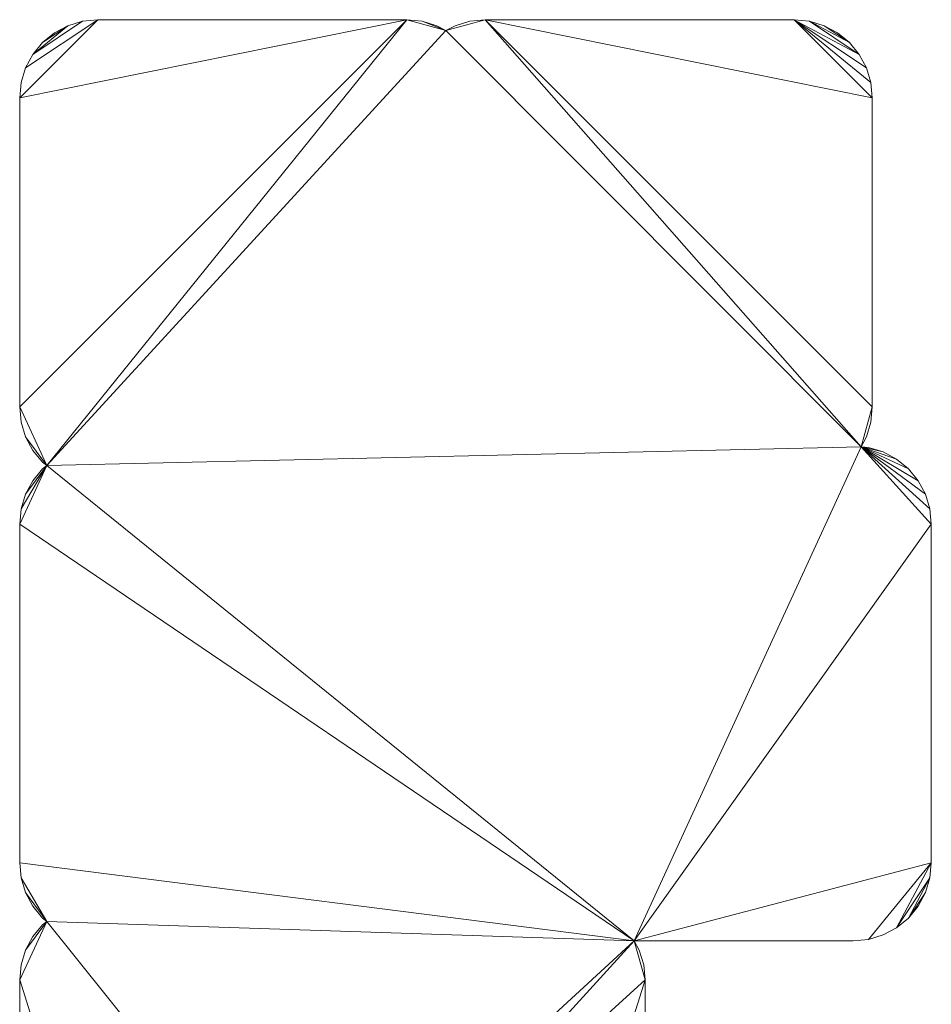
# Model space of a CAD drawing. Header units: millimetres. Extents: x -38221 to 49500, y -52000 to 43639.
# Tile 17 of 19: x -17664 to -8336, y 33113 to 43188. Entities that reach past the tile are written whole.
import ezdxf

# ---------------------------------------------------------------- set-up
doc = ezdxf.new("R2010")
doc.units = ezdxf.units.MM
doc.layers.add('A-MASS-____-OTLN', color=70, linetype='Continuous', lineweight=9)

msp = doc.modelspace()

# ---------------------------------------------------------------- meshes
at = {"layer": 'A-MASS-____-OTLN', "color": 254, "transparency": 33554560}
mesh = msp.add_polyface(dxfattribs=at)
corners = [(-17664, 33362, 3200), (-17664, 31612, 3200), (-17649, 31456, 3200), (-17603, 31306, 3200), (-17529, 31167, 3200), (-17430, 31046, 3200), (-17309, 30947, 3200), (-17170, 30873, 3200), (-17020, 30827, 3200), (-16864, 30812, 3200), (-14864, 30812, 3200), (-14708, 30827, 3200), (-14558, 30873, 3200), (-14464, 30923, 3200), (-14370, 30873, 3200), (-14220, 30827, 3200), (-14064, 30812, 3200), (-12064, 30812, 3200), (-11908, 30827, 3200), (-11758, 30873, 3200), (-11620, 30947, 3200), (-11498, 31046, 3200), (-11399, 31167, 3200), (-11325, 31306, 3200), (-11279, 31456, 3200), (-11264, 31612, 3200), (-11264, 33362, 3200), (-11279, 33518, 3200), (-11325, 33668, 3200), (-11375, 33762, 3200), (-9136, 33762, 3200), (-8980, 33777, 3200), (-8830, 33823, 3200), (-8691, 33897, 3200), (-8570, 33996, 3200), (-8471, 34117, 3200), (-8397, 34256, 3200), (-8351, 34406, 3200), (-8336, 34562, 3200), (-8336, 38026, 3200), (-8351, 38182, 3200), (-8397, 38332, 3200), (-8471, 38470, 3200), (-8570, 38592, 3200), (-8691, 38691, 3200), (-8830, 38765, 3200), (-8980, 38811, 3200), (-9055, 38818, 3200), (-9000, 38920, 3200), (-8955, 39070, 3200), (-8940, 39226, 3200), (-8940, 42388, 3200), (-8955, 42544, 3200), (-9000, 42694, 3200), (-9074, 42833, 3200), (-9174, 42954, 3200), (-9295, 43053, 3200), (-9433, 43127, 3200), (-9583, 43173, 3200), (-9740, 43188, 3200), (-12902, 43188, 3200), (-13058, 43173, 3200), (-13208, 43127, 3200), (-13302, 43077, 3200), (-13396, 43127, 3200), (-13546, 43173, 3200), (-13702, 43188, 3200), (-16864, 43188, 3200), (-17020, 43173, 3200), (-17170, 43127, 3200), (-17309, 43053, 3200), (-17430, 42954, 3200), (-17529, 42833, 3200), (-17603, 42694, 3200), (-17649, 42544, 3200), (-17664, 42388, 3200), (-17664, 39226, 3200), (-17649, 39070, 3200), (-17603, 38920, 3200), (-17529, 38781, 3200), (-17430, 38660, 3200), (-17388, 38626, 3200), (-17430, 38592, 3200), (-17529, 38470, 3200), (-17603, 38332, 3200), (-17649, 38182, 3200), (-17664, 38026, 3200), (-17664, 34562, 3200), (-17649, 34406, 3200), (-17603, 34256, 3200), (-17529, 34117, 3200), (-17430, 33996, 3200), (-17388, 33962, 3200), (-17430, 33927, 3200), (-17529, 33806, 3200), (-17603, 33668, 3200), (-17649, 33518, 3200)]
mesh.append_faces([[corners[k] for k in face] for face in [(13, 10, 11, 12), (81, 78, 79, 80), (36, 34, 35)]], dxfattribs={"vtx0": -1, "color": 254})
mesh.append_faces([[corners[k] for k in face] for face in [(85, 81, 84)]], dxfattribs={"vtx0": -1, "vtx1": -1, "color": 254})
mesh.append_faces([[corners[k] for k in face] for face in [(10, 92, 0, 9), (86, 29, 81, 85), (66, 81, 63, 65), (47, 63, 81)]], dxfattribs={"vtx0": -1, "vtx1": -1, "vtx2": -1, "color": 254})
mesh.append_faces([[corners[k] for k in face] for face in [(92, 10, 13, 29), (29, 13, 16, 26), (47, 81, 29, 39), (60, 63, 47, 50)]], dxfattribs={"vtx0": -1, "vtx1": -1, "vtx2": -1, "vtx3": -1, "color": 254})
mesh.append_faces([[corners[k] for k in face] for face in [(92, 29, 87, 88)]], dxfattribs={"vtx0": -1, "vtx1": -1, "vtx3": -1, "color": 254})
mesh.append_faces([[corners[k] for k in face] for face in [(92, 88, 89), (73, 67, 68, 72), (29, 86, 87), (37, 33, 34, 36), (29, 38, 39), (33, 37, 38), (60, 50, 51)]], dxfattribs={"vtx0": -1, "vtx2": -1, "color": 254})
mesh.append_faces([[corners[k] for k in face] for face in [(66, 75, 76, 81)]], dxfattribs={"vtx0": -1, "vtx2": -1, "vtx3": -1, "color": 254})
mesh.append_faces([[corners[k] for k in face] for face in [(9, 0, 1, 2), (67, 73, 74, 75), (17, 22, 23, 24), (47, 39, 40, 41), (47, 43, 44, 45), (47, 41, 42, 43)]], dxfattribs={"vtx0": -1, "vtx3": -1, "color": 254})
mesh.append_faces([[corners[k] for k in face] for face in [(94, 95, 92, 93), (15, 16, 13, 14), (6, 7, 5)]], dxfattribs={"vtx1": -1, "color": 254})
mesh.append_faces([[corners[k] for k in face] for face in [(2, 3, 9), (96, 0, 92, 95), (77, 78, 81, 76), (68, 69, 72), (66, 67, 75), (21, 22, 17, 20), (25, 26, 17, 24), (30, 31, 38, 29), (32, 33, 38, 31), (53, 54, 59, 52), (16, 17, 26)]], dxfattribs={"vtx1": -1, "vtx2": -1, "color": 254})
mesh.append_faces([[corners[k] for k in face] for face in [(3, 4, 8, 9), (4, 5, 7, 8), (54, 55, 58, 59), (59, 60, 51, 52)]], dxfattribs={"vtx1": -1, "vtx3": -1, "color": 254})
mesh.append_faces([[corners[k] for k in face] for face in [(90, 91, 92, 89), (27, 28, 29, 26), (63, 64, 65), (61, 62, 63, 60), (45, 46, 47)]], dxfattribs={"vtx2": -1, "color": 254})
mesh.append_faces([[corners[k] for k in face] for face in [(81, 82, 83, 84), (69, 70, 71, 72), (17, 18, 19, 20), (55, 56, 57, 58), (47, 48, 49, 50)]], dxfattribs={"vtx3": -1, "color": 254})
mesh = msp.add_polyface(dxfattribs=at)
corners = [(-17664, 33362), (-17649, 33518), (-17603, 33668), (-17529, 33806), (-17430, 33927), (-17388, 33962), (-17430, 33996), (-17529, 34117), (-17603, 34256), (-17649, 34406), (-17664, 34562), (-17664, 38026), (-17649, 38182), (-17603, 38332), (-17529, 38470), (-17430, 38592), (-17388, 38626), (-17430, 38660), (-17529, 38781), (-17603, 38920), (-17649, 39070), (-17664, 39226), (-17664, 42388), (-17649, 42544), (-17603, 42694), (-17529, 42833), (-17430, 42954), (-17309, 43053), (-17170, 43127), (-17020, 43173), (-16864, 43188), (-13702, 43188), (-13546, 43173), (-13396, 43127), (-13302, 43077), (-13208, 43127), (-13058, 43173), (-12902, 43188), (-9740, 43188), (-9583, 43173), (-9433, 43127), (-9295, 43053), (-9174, 42954), (-9074, 42833), (-9000, 42694), (-8955, 42544), (-8940, 42388), (-8940, 39226), (-8955, 39070), (-9000, 38920), (-9055, 38818), (-8980, 38811), (-8830, 38765), (-8691, 38691), (-8570, 38592), (-8471, 38470), (-8397, 38332), (-8351, 38182), (-8336, 38026), (-8336, 34562), (-8351, 34406), (-8397, 34256), (-8471, 34117), (-8570, 33996), (-8691, 33897), (-8830, 33823), (-8980, 33777), (-9136, 33762), (-11375, 33762), (-11325, 33668), (-11279, 33518), (-11264, 33362), (-11264, 31612), (-11279, 31456), (-11325, 31306), (-11399, 31167), (-11498, 31046), (-11620, 30947), (-11758, 30873), (-11908, 30827), (-12064, 30812), (-14064, 30812), (-14220, 30827), (-14370, 30873), (-14464, 30923), (-14558, 30873), (-14708, 30827), (-14864, 30812), (-16864, 30812), (-17020, 30827), (-17170, 30873), (-17309, 30947), (-17430, 31046), (-17529, 31167), (-17603, 31306), (-17649, 31456), (-17664, 31612)]
mesh.append_faces([[corners[k] for k in face] for face in [(63, 60, 61, 62), (42, 40, 41), (84, 81, 82, 83), (5, 2, 3, 4)]], dxfattribs={"vtx0": -1, "color": 254})
mesh.append_faces([[corners[k] for k in face] for face in [(59, 68, 58), (75, 80, 74)]], dxfattribs={"vtx0": -1, "vtx1": -1, "color": 254})
mesh.append_faces([[corners[k] for k in face] for face in [(81, 68, 71, 80), (34, 37, 50), (10, 68, 5, 9), (11, 16, 68, 10), (81, 84, 68)]], dxfattribs={"vtx0": -1, "vtx1": -1, "vtx2": -1, "color": 254})
mesh.append_faces([[corners[k] for k in face] for face in [(50, 68, 16, 34), (5, 68, 84, 87), (16, 21, 31, 34)]], dxfattribs={"vtx0": -1, "vtx1": -1, "vtx2": -1, "vtx3": -1, "color": 254})
mesh.append_faces([[corners[k] for k in face] for face in [(0, 5, 87, 88)]], dxfattribs={"vtx0": -1, "vtx1": -1, "vtx3": -1, "color": 254})
mesh.append_faces([[corners[k] for k in face] for face in [(60, 63, 64, 59), (80, 71, 72), (46, 37, 38), (22, 30, 31, 21)]], dxfattribs={"vtx0": -1, "vtx2": -1, "color": 254})
mesh.append_faces([[corners[k] for k in face] for face in [(50, 57, 58, 68), (37, 46, 47, 50)]], dxfattribs={"vtx0": -1, "vtx2": -1, "vtx3": -1, "color": 254})
mesh.append_faces([[corners[k] for k in face] for face in [(59, 64, 65, 66), (80, 75, 76, 77), (80, 72, 73, 74), (50, 55, 56, 57), (38, 44, 45, 46), (5, 0, 1, 2), (16, 19, 20, 21), (30, 22, 23, 24)]], dxfattribs={"vtx0": -1, "vtx3": -1, "color": 254})
mesh.append_faces([[corners[k] for k in face] for face in [(70, 71, 68, 69), (52, 53, 50, 51), (86, 87, 84, 85)]], dxfattribs={"vtx1": -1, "color": 254})
mesh.append_faces([[corners[k] for k in face] for face in [(67, 68, 59, 66), (54, 55, 50, 53), (96, 0, 88, 95), (12, 13, 16, 11), (8, 9, 5)]], dxfattribs={"vtx1": -1, "vtx2": -1, "color": 254})
mesh.append_faces([[corners[k] for k in face] for face in [(43, 44, 38, 39), (42, 43, 39, 40), (88, 89, 94, 95), (89, 90, 93, 94), (29, 30, 24, 25), (25, 26, 28, 29)]], dxfattribs={"vtx1": -1, "vtx3": -1, "color": 254})
mesh.append_faces([[corners[k] for k in face] for face in [(78, 79, 80, 77), (48, 49, 50, 47), (32, 33, 34, 31), (14, 15, 16, 13), (26, 27, 28)]], dxfattribs={"vtx2": -1, "color": 254})
mesh.append_faces([[corners[k] for k in face] for face in [(34, 35, 36, 37), (90, 91, 92, 93), (5, 6, 7, 8), (16, 17, 18, 19)]], dxfattribs={"vtx3": -1, "color": 254})
mesh = msp.add_polyface(dxfattribs=at)
corners = [(-17309, 43053, 3200), (-17170, 43127, 3200), (-17170, 43127), (-17309, 43053)]
mesh.append_faces([[corners[k] for k in face] for face in [(0, 1, 2, 3)]], dxfattribs={"color": 254})
mesh = msp.add_polyface(dxfattribs=at)
corners = [(-17170, 43127, 3200), (-17020, 43173, 3200), (-17020, 43173), (-17170, 43127)]
mesh.append_faces([[corners[k] for k in face] for face in [(0, 1, 2, 3)]], dxfattribs={"color": 254})
mesh = msp.add_polyface(dxfattribs=at)
corners = [(-17020, 43173, 3200), (-16864, 43188, 3200), (-16864, 43188), (-17020, 43173)]
mesh.append_faces([[corners[k] for k in face] for face in [(0, 1, 2, 3)]], dxfattribs={"color": 254})
mesh = msp.add_polyface(dxfattribs=at)
corners = [(-16864, 43188, 3200), (-13702, 43188, 3200), (-13702, 43188), (-16864, 43188)]
mesh.append_faces([[corners[k] for k in face] for face in [(0, 1, 2, 3)]], dxfattribs={"color": 254})
mesh = msp.add_polyface(dxfattribs=at)
corners = [(-13702, 43188, 3200), (-13546, 43173, 3200), (-13546, 43173), (-13702, 43188)]
mesh.append_faces([[corners[k] for k in face] for face in [(0, 1, 2, 3)]], dxfattribs={"color": 254})
mesh = msp.add_polyface(dxfattribs=at)
corners = [(-13546, 43173, 3200), (-13396, 43127, 3200), (-13396, 43127), (-13546, 43173)]
mesh.append_faces([[corners[k] for k in face] for face in [(0, 1, 2, 3)]], dxfattribs={"color": 254})
mesh = msp.add_polyface(dxfattribs=at)
corners = [(-13396, 43127, 3200), (-13302, 43077, 3200), (-13302, 43077), (-13396, 43127)]
mesh.append_faces([[corners[k] for k in face] for face in [(3, 0, 1, 2)]], dxfattribs={"color": 254})
mesh = msp.add_polyface(dxfattribs=at)
corners = [(-13302, 43077, 3200), (-13208, 43127, 3200), (-13208, 43127), (-13302, 43077)]
mesh.append_faces([[corners[k] for k in face] for face in [(0, 1, 2, 3)]], dxfattribs={"color": 254})
mesh = msp.add_polyface(dxfattribs=at)
corners = [(-13208, 43127, 3200), (-13058, 43173, 3200), (-13058, 43173), (-13208, 43127)]
mesh.append_faces([[corners[k] for k in face] for face in [(3, 0, 1, 2)]], dxfattribs={"color": 254})
mesh = msp.add_polyface(dxfattribs=at)
corners = [(-13058, 43173, 3200), (-12902, 43188, 3200), (-12902, 43188), (-13058, 43173)]
mesh.append_faces([[corners[k] for k in face] for face in [(0, 1, 2, 3)]], dxfattribs={"color": 254})
mesh = msp.add_polyface(dxfattribs=at)
corners = [(-12902, 43188, 3200), (-9740, 43188, 3200), (-9740, 43188), (-12902, 43188)]
mesh.append_faces([[corners[k] for k in face] for face in [(3, 0, 1, 2)]], dxfattribs={"color": 254})
mesh = msp.add_polyface(dxfattribs=at)
corners = [(-9740, 43188, 3200), (-9583, 43173, 3200), (-9583, 43173), (-9740, 43188)]
mesh.append_faces([[corners[k] for k in face] for face in [(0, 1, 2, 3)]], dxfattribs={"color": 254})
mesh = msp.add_polyface(dxfattribs=at)
corners = [(-9583, 43173, 3200), (-9433, 43127, 3200), (-9433, 43127), (-9583, 43173)]
mesh.append_faces([[corners[k] for k in face] for face in [(0, 1, 2, 3)]], dxfattribs={"color": 254})
mesh = msp.add_polyface(dxfattribs=at)
corners = [(-9433, 43127, 3200), (-9295, 43053, 3200), (-9295, 43053), (-9433, 43127)]
mesh.append_faces([[corners[k] for k in face] for face in [(3, 0, 1, 2)]], dxfattribs={"color": 254})
mesh = msp.add_polyface(dxfattribs=at)
corners = [(-17430, 42954, 3200), (-17309, 43053, 3200), (-17309, 43053), (-17430, 42954)]
mesh.append_faces([[corners[k] for k in face] for face in [(0, 1, 2, 3)]], dxfattribs={"color": 254})
mesh = msp.add_polyface(dxfattribs=at)
corners = [(-9295, 43053, 3200), (-9174, 42954, 3200), (-9174, 42954), (-9295, 43053)]
mesh.append_faces([[corners[k] for k in face] for face in [(3, 0, 1, 2)]], dxfattribs={"color": 254})
mesh = msp.add_polyface(dxfattribs=at)
corners = [(-17529, 42833, 3200), (-17430, 42954, 3200), (-17430, 42954), (-17529, 42833)]
mesh.append_faces([[corners[k] for k in face] for face in [(0, 1, 2, 3)]], dxfattribs={"color": 254})
mesh = msp.add_polyface(dxfattribs=at)
corners = [(-9174, 42954, 3200), (-9074, 42833, 3200), (-9074, 42833), (-9174, 42954)]
mesh.append_faces([[corners[k] for k in face] for face in [(0, 1, 2, 3)]], dxfattribs={"color": 254})
mesh = msp.add_polyface(dxfattribs=at)
corners = [(-17603, 42694, 3200), (-17529, 42833, 3200), (-17529, 42833), (-17603, 42694)]
mesh.append_faces([[corners[k] for k in face] for face in [(3, 0, 1, 2)]], dxfattribs={"color": 254})
mesh = msp.add_polyface(dxfattribs=at)
corners = [(-9074, 42833, 3200), (-9000, 42694, 3200), (-9000, 42694), (-9074, 42833)]
mesh.append_faces([[corners[k] for k in face] for face in [(0, 1, 2, 3)]], dxfattribs={"color": 254})
mesh = msp.add_polyface(dxfattribs=at)
corners = [(-17649, 42544, 3200), (-17603, 42694, 3200), (-17603, 42694), (-17649, 42544)]
mesh.append_faces([[corners[k] for k in face] for face in [(0, 1, 2, 3)]], dxfattribs={"color": 254})
mesh = msp.add_polyface(dxfattribs=at)
corners = [(-9000, 42694, 3200), (-8955, 42544, 3200), (-8955, 42544), (-9000, 42694)]
mesh.append_faces([[corners[k] for k in face] for face in [(0, 1, 2, 3)]], dxfattribs={"color": 254})
mesh = msp.add_polyface(dxfattribs=at)
corners = [(-17664, 42388, 3200), (-17649, 42544, 3200), (-17649, 42544), (-17664, 42388)]
mesh.append_faces([[corners[k] for k in face] for face in [(0, 1, 2, 3)]], dxfattribs={"color": 254})
mesh = msp.add_polyface(dxfattribs=at)
corners = [(-8955, 42544, 3200), (-8940, 42388, 3200), (-8940, 42388), (-8955, 42544)]
mesh.append_faces([[corners[k] for k in face] for face in [(0, 1, 2, 3)]], dxfattribs={"color": 254})
mesh = msp.add_polyface(dxfattribs=at)
corners = [(-17664, 39226, 3200), (-17664, 42388, 3200), (-17664, 42388), (-17664, 39226)]
mesh.append_faces([[corners[k] for k in face] for face in [(0, 1, 2, 3)]], dxfattribs={"color": 254})
mesh = msp.add_polyface(dxfattribs=at)
corners = [(-8940, 42388, 3200), (-8940, 39226, 3200), (-8940, 39226), (-8940, 42388)]
mesh.append_faces([[corners[k] for k in face] for face in [(0, 1, 2, 3)]], dxfattribs={"color": 254})
mesh = msp.add_polyface(dxfattribs=at)
corners = [(-17649, 39070, 3200), (-17664, 39226, 3200), (-17664, 39226), (-17649, 39070)]
mesh.append_faces([[corners[k] for k in face] for face in [(3, 0, 1, 2)]], dxfattribs={"color": 254})
mesh = msp.add_polyface(dxfattribs=at)
corners = [(-8940, 39226, 3200), (-8955, 39070, 3200), (-8955, 39070), (-8940, 39226)]
mesh.append_faces([[corners[k] for k in face] for face in [(3, 0, 1, 2)]], dxfattribs={"color": 254})
mesh = msp.add_polyface(dxfattribs=at)
corners = [(-17603, 38920, 3200), (-17649, 39070, 3200), (-17649, 39070), (-17603, 38920)]
mesh.append_faces([[corners[k] for k in face] for face in [(0, 1, 2, 3)]], dxfattribs={"color": 254})
mesh = msp.add_polyface(dxfattribs=at)
corners = [(-8955, 39070, 3200), (-9000, 38920, 3200), (-9000, 38920), (-8955, 39070)]
mesh.append_faces([[corners[k] for k in face] for face in [(0, 1, 2, 3)]], dxfattribs={"color": 254})
mesh = msp.add_polyface(dxfattribs=at)
corners = [(-17529, 38781, 3200), (-17603, 38920, 3200), (-17603, 38920), (-17529, 38781)]
mesh.append_faces([[corners[k] for k in face] for face in [(3, 0, 1, 2)]], dxfattribs={"color": 254})
mesh = msp.add_polyface(dxfattribs=at)
corners = [(-9000, 38920, 3200), (-9055, 38818, 3200), (-9055, 38818), (-9000, 38920)]
mesh.append_faces([[corners[k] for k in face] for face in [(3, 0, 1, 2)]], dxfattribs={"color": 254})
mesh = msp.add_polyface(dxfattribs=at)
corners = [(-9055, 38818, 3200), (-8980, 38811, 3200), (-8980, 38811), (-9055, 38818)]
mesh.append_faces([[corners[k] for k in face] for face in [(3, 0, 1, 2)]], dxfattribs={"color": 254})
mesh = msp.add_polyface(dxfattribs=at)
corners = [(-8980, 38811, 3200), (-8830, 38765, 3200), (-8830, 38765), (-8980, 38811)]
mesh.append_faces([[corners[k] for k in face] for face in [(3, 0, 1, 2)]], dxfattribs={"color": 254})
mesh = msp.add_polyface(dxfattribs=at)
corners = [(-17430, 38660, 3200), (-17529, 38781, 3200), (-17529, 38781), (-17430, 38660)]
mesh.append_faces([[corners[k] for k in face] for face in [(0, 1, 2, 3)]], dxfattribs={"color": 254})
mesh = msp.add_polyface(dxfattribs=at)
corners = [(-8830, 38765, 3200), (-8691, 38691, 3200), (-8691, 38691), (-8830, 38765)]
mesh.append_faces([[corners[k] for k in face] for face in [(0, 1, 2, 3)]], dxfattribs={"color": 254})
mesh = msp.add_polyface(dxfattribs=at)
corners = [(-8691, 38691, 3200), (-8570, 38592, 3200), (-8570, 38592), (-8691, 38691)]
mesh.append_faces([[corners[k] for k in face] for face in [(3, 0, 1, 2)]], dxfattribs={"color": 254})
mesh = msp.add_polyface(dxfattribs=at)
corners = [(-17529, 38470, 3200), (-17430, 38592, 3200), (-17430, 38592), (-17529, 38470)]
mesh.append_faces([[corners[k] for k in face] for face in [(0, 1, 2, 3)]], dxfattribs={"color": 254})
mesh = msp.add_polyface(dxfattribs=at)
corners = [(-17388, 38626, 3200), (-17430, 38660, 3200), (-17430, 38660), (-17388, 38626)]
mesh.append_faces([[corners[k] for k in face] for face in [(3, 0, 1, 2)]], dxfattribs={"color": 254})
mesh = msp.add_polyface(dxfattribs=at)
corners = [(-17430, 38592, 3200), (-17388, 38626, 3200), (-17388, 38626), (-17430, 38592)]
mesh.append_faces([[corners[k] for k in face] for face in [(0, 1, 2, 3)]], dxfattribs={"color": 254})
mesh = msp.add_polyface(dxfattribs=at)
corners = [(-8570, 38592, 3200), (-8471, 38470, 3200), (-8471, 38470), (-8570, 38592)]
mesh.append_faces([[corners[k] for k in face] for face in [(3, 0, 1, 2)]], dxfattribs={"color": 254})
mesh = msp.add_polyface(dxfattribs=at)
corners = [(-17603, 38332, 3200), (-17529, 38470, 3200), (-17529, 38470), (-17603, 38332)]
mesh.append_faces([[corners[k] for k in face] for face in [(3, 0, 1, 2)]], dxfattribs={"color": 254})
mesh = msp.add_polyface(dxfattribs=at)
corners = [(-8471, 38470, 3200), (-8397, 38332, 3200), (-8397, 38332), (-8471, 38470)]
mesh.append_faces([[corners[k] for k in face] for face in [(3, 0, 1, 2)]], dxfattribs={"color": 254})
mesh = msp.add_polyface(dxfattribs=at)
corners = [(-17649, 38182, 3200), (-17603, 38332, 3200), (-17603, 38332), (-17649, 38182)]
mesh.append_faces([[corners[k] for k in face] for face in [(0, 1, 2, 3)]], dxfattribs={"color": 254})
mesh = msp.add_polyface(dxfattribs=at)
corners = [(-8397, 38332, 3200), (-8351, 38182, 3200), (-8351, 38182), (-8397, 38332)]
mesh.append_faces([[corners[k] for k in face] for face in [(0, 1, 2, 3)]], dxfattribs={"color": 254})
mesh = msp.add_polyface(dxfattribs=at)
corners = [(-17664, 38026, 3200), (-17649, 38182, 3200), (-17649, 38182), (-17664, 38026)]
mesh.append_faces([[corners[k] for k in face] for face in [(3, 0, 1, 2)]], dxfattribs={"color": 254})
mesh = msp.add_polyface(dxfattribs=at)
corners = [(-8351, 38182, 3200), (-8336, 38026, 3200), (-8336, 38026), (-8351, 38182)]
mesh.append_faces([[corners[k] for k in face] for face in [(3, 0, 1, 2)]], dxfattribs={"color": 254})
mesh = msp.add_polyface(dxfattribs=at)
corners = [(-17664, 34562, 3200), (-17664, 38026, 3200), (-17664, 38026), (-17664, 34562)]
mesh.append_faces([[corners[k] for k in face] for face in [(0, 1, 2, 3)]], dxfattribs={"color": 254})
mesh = msp.add_polyface(dxfattribs=at)
corners = [(-8336, 38026, 3200), (-8336, 34562, 3200), (-8336, 34562), (-8336, 38026)]
mesh.append_faces([[corners[k] for k in face] for face in [(0, 1, 2, 3)]], dxfattribs={"color": 254})
mesh = msp.add_polyface(dxfattribs=at)
corners = [(-17649, 34406, 3200), (-17664, 34562, 3200), (-17664, 34562), (-17649, 34406)]
mesh.append_faces([[corners[k] for k in face] for face in [(3, 0, 1, 2)]], dxfattribs={"color": 254})
mesh = msp.add_polyface(dxfattribs=at)
corners = [(-8336, 34562, 3200), (-8351, 34406, 3200), (-8351, 34406), (-8336, 34562)]
mesh.append_faces([[corners[k] for k in face] for face in [(3, 0, 1, 2)]], dxfattribs={"color": 254})
mesh = msp.add_polyface(dxfattribs=at)
corners = [(-17603, 34256, 3200), (-17649, 34406, 3200), (-17649, 34406), (-17603, 34256)]
mesh.append_faces([[corners[k] for k in face] for face in [(0, 1, 2, 3)]], dxfattribs={"color": 254})
mesh = msp.add_polyface(dxfattribs=at)
corners = [(-8351, 34406, 3200), (-8397, 34256, 3200), (-8397, 34256), (-8351, 34406)]
mesh.append_faces([[corners[k] for k in face] for face in [(0, 1, 2, 3)]], dxfattribs={"color": 254})
mesh = msp.add_polyface(dxfattribs=at)
corners = [(-17529, 34117, 3200), (-17603, 34256, 3200), (-17603, 34256), (-17529, 34117)]
mesh.append_faces([[corners[k] for k in face] for face in [(3, 0, 1, 2)]], dxfattribs={"color": 254})
mesh = msp.add_polyface(dxfattribs=at)
corners = [(-8397, 34256, 3200), (-8471, 34117, 3200), (-8471, 34117), (-8397, 34256)]
mesh.append_faces([[corners[k] for k in face] for face in [(0, 1, 2, 3)]], dxfattribs={"color": 254})
mesh = msp.add_polyface(dxfattribs=at)
corners = [(-17430, 33996, 3200), (-17529, 34117, 3200), (-17529, 34117), (-17430, 33996)]
mesh.append_faces([[corners[k] for k in face] for face in [(0, 1, 2, 3)]], dxfattribs={"color": 254})
mesh = msp.add_polyface(dxfattribs=at)
corners = [(-8471, 34117, 3200), (-8570, 33996, 3200), (-8570, 33996), (-8471, 34117)]
mesh.append_faces([[corners[k] for k in face] for face in [(3, 0, 1, 2)]], dxfattribs={"color": 254})
mesh = msp.add_polyface(dxfattribs=at)
corners = [(-17388, 33962, 3200), (-17430, 33996, 3200), (-17430, 33996), (-17388, 33962)]
mesh.append_faces([[corners[k] for k in face] for face in [(0, 1, 2, 3)]], dxfattribs={"color": 254})
mesh = msp.add_polyface(dxfattribs=at)
corners = [(-17430, 33927, 3200), (-17388, 33962, 3200), (-17388, 33962), (-17430, 33927)]
mesh.append_faces([[corners[k] for k in face] for face in [(3, 0, 1, 2)]], dxfattribs={"color": 254})
mesh = msp.add_polyface(dxfattribs=at)
corners = [(-8570, 33996, 3200), (-8691, 33897, 3200), (-8691, 33897), (-8570, 33996)]
mesh.append_faces([[corners[k] for k in face] for face in [(3, 0, 1, 2)]], dxfattribs={"color": 254})
mesh = msp.add_polyface(dxfattribs=at)
corners = [(-17529, 33806, 3200), (-17430, 33927, 3200), (-17430, 33927), (-17529, 33806)]
mesh.append_faces([[corners[k] for k in face] for face in [(3, 0, 1, 2)]], dxfattribs={"color": 254})
mesh = msp.add_polyface(dxfattribs=at)
corners = [(-8691, 33897, 3200), (-8830, 33823, 3200), (-8830, 33823), (-8691, 33897)]
mesh.append_faces([[corners[k] for k in face] for face in [(0, 1, 2, 3)]], dxfattribs={"color": 254})
mesh = msp.add_polyface(dxfattribs=at)
corners = [(-17603, 33668, 3200), (-17529, 33806, 3200), (-17529, 33806), (-17603, 33668)]
mesh.append_faces([[corners[k] for k in face] for face in [(3, 0, 1, 2)]], dxfattribs={"color": 254})
mesh = msp.add_polyface(dxfattribs=at)
corners = [(-11375, 33762, 3200), (-11325, 33668, 3200), (-11325, 33668), (-11375, 33762)]
mesh.append_faces([[corners[k] for k in face] for face in [(0, 1, 2, 3)]], dxfattribs={"color": 254})
mesh = msp.add_polyface(dxfattribs=at)
corners = [(-9136, 33762, 3200), (-11375, 33762, 3200), (-11375, 33762), (-9136, 33762)]
mesh.append_faces([[corners[k] for k in face] for face in [(0, 1, 2, 3)]], dxfattribs={"color": 254})
mesh = msp.add_polyface(dxfattribs=at)
corners = [(-8980, 33777, 3200), (-9136, 33762, 3200), (-9136, 33762), (-8980, 33777)]
mesh.append_faces([[corners[k] for k in face] for face in [(0, 1, 2, 3)]], dxfattribs={"color": 254})
mesh = msp.add_polyface(dxfattribs=at)
corners = [(-8830, 33823, 3200), (-8980, 33777, 3200), (-8980, 33777), (-8830, 33823)]
mesh.append_faces([[corners[k] for k in face] for face in [(3, 0, 1, 2)]], dxfattribs={"color": 254})
mesh = msp.add_polyface(dxfattribs=at)
corners = [(-17649, 33518, 3200), (-17603, 33668, 3200), (-17603, 33668), (-17649, 33518)]
mesh.append_faces([[corners[k] for k in face] for face in [(0, 1, 2, 3)]], dxfattribs={"color": 254})
mesh = msp.add_polyface(dxfattribs=at)
corners = [(-11325, 33668, 3200), (-11279, 33518, 3200), (-11279, 33518), (-11325, 33668)]
mesh.append_faces([[corners[k] for k in face] for face in [(0, 1, 2, 3)]], dxfattribs={"color": 254})
mesh = msp.add_polyface(dxfattribs=at)
corners = [(-17664, 33362, 3200), (-17649, 33518, 3200), (-17649, 33518), (-17664, 33362)]
mesh.append_faces([[corners[k] for k in face] for face in [(3, 0, 1, 2)]], dxfattribs={"color": 254})
mesh = msp.add_polyface(dxfattribs=at)
corners = [(-11279, 33518, 3200), (-11264, 33362, 3200), (-11264, 33362), (-11279, 33518)]
mesh.append_faces([[corners[k] for k in face] for face in [(3, 0, 1, 2)]], dxfattribs={"color": 254})
mesh = msp.add_polyface(dxfattribs=at)
corners = [(-17664, 31612, 3200), (-17664, 33362, 3200), (-17664, 33362), (-17664, 31612)]
mesh.append_faces([[corners[k] for k in face] for face in [(0, 1, 2, 3)]], dxfattribs={"color": 254})
mesh = msp.add_polyface(dxfattribs=at)
corners = [(-11264, 33362, 3200), (-11264, 31612, 3200), (-11264, 31612), (-11264, 33362)]
mesh.append_faces([[corners[k] for k in face] for face in [(0, 1, 2, 3)]], dxfattribs={"color": 254})

doc.saveas('drawing.dxf')
